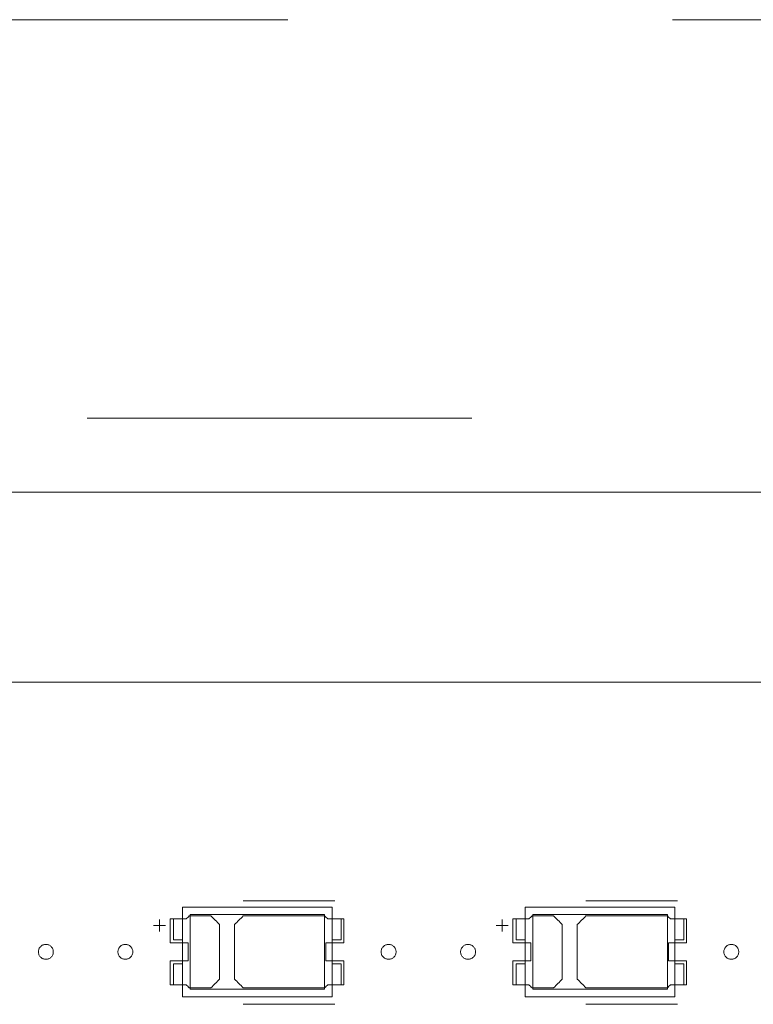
# Model space of a CAD drawing. Header units: inches. Extents: x 513 to 854, y 267 to 501.
# Tile 113 of 214: x 687 to 712, y 458 to 491. Entities that reach past the tile are written whole.
import ezdxf

# ---------------------------------------------------------------- set-up
doc = ezdxf.new("R2010")
doc.units = ezdxf.units.IN
doc.header["$MEASUREMENT"] = 0
doc.linetypes.add('AI-Linetype-20', pattern=[25.719999, 12.86, -12.86])
doc.linetypes.add('AI-Linetype-5', pattern=[25.719999, 12.86, -12.86])
doc.layers.add('1', color=7, linetype='Continuous')

# ---------------------------------------------------------------- blocks, each defined once
blk = doc.blocks.new('block 3')
at = {"layer": '1', "color": 8, "lineweight": 18, "true_color": 0x808080}
blk.add_lwpolyline([(810.31, 475.01), (522.61, 475.01)], dxfattribs=at)
blk = doc.blocks.new('block 98')
at = {"layer": '1', "color": 155, "lineweight": 18, "true_color": 0x4c7299}
blk.add_lwpolyline([(697.917, 458.548), (697.617, 458.548)], dxfattribs=at)
blk = doc.blocks.new('block 401')
at = {"layer": '1', "color": 155, "lineweight": 18, "true_color": 0x4c7299}
blk.add_lwpolyline([(704.075, 458.148), (709.075, 458.148)], dxfattribs=at)
blk = doc.blocks.new('block 402')
at = {"layer": '1', "color": 155, "lineweight": 18, "true_color": 0x4c7299}
blk.add_lwpolyline([(709.075, 461.148), (704.075, 461.148)], dxfattribs=at)
blk = doc.blocks.new('block 403')
at = {"layer": '1', "color": 155, "lineweight": 18, "true_color": 0x4c7299}
blk.add_lwpolyline([(709.075, 458.148), (709.075, 461.148)], dxfattribs=at)
blk = doc.blocks.new('block 404')
at = {"layer": '1', "color": 155, "lineweight": 18, "true_color": 0x4c7299}
blk.add_lwpolyline([(704.325, 460.898), (708.825, 460.898)], dxfattribs=at)
blk = doc.blocks.new('block 406')
at = {"layer": '1', "color": 155, "lineweight": 18, "true_color": 0x4c7299}
blk.add_lwpolyline([(708.825, 458.398), (704.325, 458.398)], dxfattribs=at)
blk = doc.blocks.new('block 407')
at = {"layer": '1', "color": 155, "lineweight": 18, "true_color": 0x4c7299}
blk.add_lwpolyline([(708.825, 460.898), (708.825, 458.398)], dxfattribs=at)
blk = doc.blocks.new('block 408')
at = {"layer": '1', "color": 155, "lineweight": 18, "true_color": 0x4c7299}
blk.add_lwpolyline([(704.325, 458.398), (704.325, 460.898)], dxfattribs=at)
blk = doc.blocks.new('block 409')
at = {"layer": '1', "color": 155, "lineweight": 18, "true_color": 0x4c7299}
blk.add_lwpolyline([(709.375, 458.548), (709.075, 458.548)], dxfattribs=at)
blk = doc.blocks.new('block 410')
at = {"layer": '1', "color": 155, "lineweight": 18, "true_color": 0x4c7299}
blk.add_lwpolyline([(704.075, 460.048), (703.775, 460.048)], dxfattribs=at)
blk = doc.blocks.new('block 411')
at = {"layer": '1', "color": 155, "lineweight": 18, "true_color": 0x4c7299}
blk.add_lwpolyline([(703.775, 460.048), (703.775, 460.748)], dxfattribs=at)
blk = doc.blocks.new('block 412')
at = {"layer": '1', "color": 155, "lineweight": 18, "true_color": 0x4c7299}
blk.add_lwpolyline([(704.075, 461.148), (704.075, 458.148)], dxfattribs=at)
blk = doc.blocks.new('block 413')
at = {"layer": '1', "color": 155, "lineweight": 18, "true_color": 0x4c7299}
blk.add_lwpolyline([(709.375, 459.248), (709.375, 458.548)], dxfattribs=at)
blk = doc.blocks.new('block 414')
at = {"layer": '1', "color": 155, "lineweight": 18, "true_color": 0x4c7299}
blk.add_lwpolyline([(709.075, 459.248), (709.375, 459.248)], dxfattribs=at)
blk = doc.blocks.new('block 415')
at = {"layer": '1', "color": 155, "lineweight": 18, "true_color": 0x4c7299}
blk.add_lwpolyline([(709.375, 460.748), (709.075, 460.748)], dxfattribs=at)
blk = doc.blocks.new('block 416')
at = {"layer": '1', "color": 155, "lineweight": 18, "true_color": 0x4c7299}
blk.add_lwpolyline([(704.075, 459.248), (703.775, 459.248)], dxfattribs=at)
blk = doc.blocks.new('block 417')
at = {"layer": '1', "color": 155, "lineweight": 18, "true_color": 0x4c7299}
blk.add_lwpolyline([(703.775, 459.248), (703.775, 458.548)], dxfattribs=at)
blk = doc.blocks.new('block 418')
at = {"layer": '1', "color": 155, "lineweight": 18, "true_color": 0x4c7299}
blk.add_lwpolyline([(703.775, 460.748), (704.075, 460.748)], dxfattribs=at)
blk = doc.blocks.new('block 419')
at = {"layer": '1', "color": 155, "lineweight": 18, "true_color": 0x4c7299}
blk.add_lwpolyline([(709.375, 460.048), (709.375, 460.748)], dxfattribs=at)
blk = doc.blocks.new('block 420')
at = {"layer": '1', "color": 155, "lineweight": 18, "true_color": 0x4c7299}
blk.add_lwpolyline([(709.075, 460.048), (709.375, 460.048)], dxfattribs=at)
blk = doc.blocks.new('block 441')
at = {"layer": '1', "color": 155, "lineweight": 18, "true_color": 0x4c7299}
blk.add_lwpolyline([(692.617, 458.148), (697.617, 458.148)], dxfattribs=at)
blk = doc.blocks.new('block 442')
at = {"layer": '1', "color": 155, "lineweight": 18, "true_color": 0x4c7299}
blk.add_lwpolyline([(697.617, 461.148), (692.617, 461.148)], dxfattribs=at)
blk = doc.blocks.new('block 443')
at = {"layer": '1', "color": 155, "lineweight": 18, "true_color": 0x4c7299}
blk.add_lwpolyline([(697.617, 458.148), (697.617, 461.148)], dxfattribs=at)
blk = doc.blocks.new('block 444')
at = {"layer": '1', "color": 155, "lineweight": 18, "true_color": 0x4c7299}
blk.add_lwpolyline([(692.867, 460.898), (697.367, 460.898)], dxfattribs=at)
blk = doc.blocks.new('block 445')
at = {"layer": '1', "color": 155, "lineweight": 18, "true_color": 0x4c7299}
blk.add_lwpolyline([(697.367, 458.398), (692.867, 458.398)], dxfattribs=at)
blk = doc.blocks.new('block 446')
at = {"layer": '1', "color": 155, "lineweight": 18, "true_color": 0x4c7299}
blk.add_lwpolyline([(697.367, 460.898), (697.367, 458.398)], dxfattribs=at)
blk = doc.blocks.new('block 447')
at = {"layer": '1', "color": 155, "lineweight": 18, "true_color": 0x4c7299}
blk.add_lwpolyline([(692.867, 458.398), (692.867, 460.898)], dxfattribs=at)
blk = doc.blocks.new('block 448')
at = {"layer": '1', "color": 155, "lineweight": 18, "true_color": 0x4c7299}
blk.add_lwpolyline([(692.317, 458.548), (692.617, 458.548)], dxfattribs=at)
blk = doc.blocks.new('block 449')
at = {"layer": '1', "color": 155, "lineweight": 18, "true_color": 0x4c7299}
blk.add_lwpolyline([(697.917, 460.048), (697.917, 460.748)], dxfattribs=at)
blk = doc.blocks.new('block 450')
at = {"layer": '1', "color": 155, "lineweight": 18, "true_color": 0x4c7299}
blk.add_lwpolyline([(697.617, 460.048), (697.917, 460.048)], dxfattribs=at)
blk = doc.blocks.new('block 451')
at = {"layer": '1', "color": 155, "lineweight": 18, "true_color": 0x4c7299}
blk.add_lwpolyline([(692.617, 461.148), (692.617, 458.148)], dxfattribs=at)
blk = doc.blocks.new('block 452')
at = {"layer": '1', "color": 155, "lineweight": 18, "true_color": 0x4c7299}
blk.add_lwpolyline([(692.617, 460.048), (692.317, 460.048)], dxfattribs=at)
blk = doc.blocks.new('block 453')
at = {"layer": '1', "color": 155, "lineweight": 18, "true_color": 0x4c7299}
blk.add_lwpolyline([(692.317, 460.048), (692.317, 460.748)], dxfattribs=at)
blk = doc.blocks.new('block 454')
at = {"layer": '1', "color": 155, "lineweight": 18, "true_color": 0x4c7299}
blk.add_lwpolyline([(692.317, 460.748), (692.617, 460.748)], dxfattribs=at)
blk = doc.blocks.new('block 455')
at = {"layer": '1', "color": 155, "lineweight": 18, "true_color": 0x4c7299}
blk.add_lwpolyline([(692.617, 459.248), (692.317, 459.248)], dxfattribs=at)
blk = doc.blocks.new('block 456')
at = {"layer": '1', "color": 155, "lineweight": 18, "true_color": 0x4c7299}
blk.add_lwpolyline([(692.317, 459.248), (692.317, 458.548)], dxfattribs=at)
blk = doc.blocks.new('block 457')
at = {"layer": '1', "color": 155, "lineweight": 18, "true_color": 0x4c7299}
blk.add_lwpolyline([(697.917, 460.748), (697.617, 460.748)], dxfattribs=at)
blk = doc.blocks.new('block 458')
at = {"layer": '1', "color": 155, "lineweight": 18, "true_color": 0x4c7299}
blk.add_lwpolyline([(697.917, 459.248), (697.917, 458.548)], dxfattribs=at)
blk = doc.blocks.new('block 459')
at = {"layer": '1', "color": 155, "lineweight": 18, "true_color": 0x4c7299}
blk.add_lwpolyline([(697.617, 459.248), (697.917, 459.248)], dxfattribs=at)
blk = doc.blocks.new('block 828')
at = {"layer": '1', "color": 155, "lineweight": 18, "true_color": 0x4c7299}
blk.add_lwpolyline([(703.775, 458.548), (704.075, 458.548)], dxfattribs=at)
blk = doc.blocks.new('block 1364')
at = {"layer": '1', "color": 18, "lineweight": 13, "true_color": 0x4c0000}
blk.add_lwpolyline([(697.706, 457.897), (694.645, 457.897)], dxfattribs=at)
blk = doc.blocks.new('block 1370')
at = {"layer": '1', "color": 18, "lineweight": 13, "true_color": 0x4c0000}
blk.add_lwpolyline([(709.164, 457.897), (706.104, 457.897)], dxfattribs=at)
blk = doc.blocks.new('block 1378')
at = {"layer": '1', "color": 18, "lineweight": 13, "true_color": 0x4c0000}
blk.add_lwpolyline([(697.706, 457.897), (694.645, 457.897)], dxfattribs=at)
blk = doc.blocks.new('block 1388')
at = {"layer": '1', "color": 18, "lineweight": 13, "true_color": 0x4c0000}
blk.add_lwpolyline([(709.164, 457.897), (706.104, 457.897)], dxfattribs=at)
blk = doc.blocks.new('block 1424')
at = {"layer": '1', "color": 18, "lineweight": 13, "true_color": 0x4c0000}
blk.add_lwpolyline([(677.298, 468.66), (790.42, 468.66)], dxfattribs=at)
blk = doc.blocks.new('block 1429')
at = {"layer": '1', "color": 18, "lineweight": 13, "true_color": 0x4c0000}
blk.add_lwpolyline([(697.706, 461.35), (694.645, 461.35)], dxfattribs=at)
blk = doc.blocks.new('block 1430')
at = {"layer": '1', "color": 18, "lineweight": 13, "true_color": 0x4c0000}
blk.add_lwpolyline([(691.646, 460.531), (692.046, 460.531)], dxfattribs=at)
blk = doc.blocks.new('block 1431')
at = {"layer": '1', "color": 18, "lineweight": 13, "true_color": 0x4c0000}
blk.add_lwpolyline([(691.845, 460.332), (691.845, 460.732)], dxfattribs=at)
blk = doc.blocks.new('block 1447')
at = {"layer": '1', "color": 18, "lineweight": 13, "true_color": 0x4c0000}
blk.add_lwpolyline([(709.164, 461.35), (706.104, 461.35)], dxfattribs=at)
blk = doc.blocks.new('block 1448')
at = {"layer": '1', "color": 18, "lineweight": 13, "true_color": 0x4c0000}
blk.add_lwpolyline([(703.104, 460.531), (703.504, 460.531)], dxfattribs=at)
blk = doc.blocks.new('block 1449')
at = {"layer": '1', "color": 18, "lineweight": 13, "true_color": 0x4c0000}
blk.add_lwpolyline([(703.303, 460.332), (703.303, 460.732)], dxfattribs=at)
blk = doc.blocks.new('block 1462')
at = {"layer": '1', "color": 18, "lineweight": 13, "true_color": 0x4c0000}
blk.add_lwpolyline([(677.298, 468.66), (790.42, 468.66)], dxfattribs=at)
blk = doc.blocks.new('block 1466')
at = {"layer": '1', "color": 18, "lineweight": 13, "true_color": 0x4c0000}
blk.add_lwpolyline([(703.104, 460.531), (703.504, 460.531)], dxfattribs=at)
blk = doc.blocks.new('block 1470')
at = {"layer": '1', "color": 18, "lineweight": 13, "true_color": 0x4c0000}
blk.add_lwpolyline([(703.303, 460.332), (703.303, 460.732)], dxfattribs=at)
blk = doc.blocks.new('block 1478')
at = {"layer": '1', "color": 18, "lineweight": 13, "true_color": 0x4c0000}
blk.add_lwpolyline([(697.706, 461.35), (694.645, 461.35)], dxfattribs=at)
blk = doc.blocks.new('block 1483')
at = {"layer": '1', "color": 18, "lineweight": 13, "true_color": 0x4c0000}
blk.add_lwpolyline([(691.646, 460.531), (692.046, 460.531)], dxfattribs=at)
blk = doc.blocks.new('block 1484')
at = {"layer": '1', "color": 18, "lineweight": 13, "true_color": 0x4c0000}
blk.add_lwpolyline([(709.164, 461.35), (706.104, 461.35)], dxfattribs=at)
blk = doc.blocks.new('block 1498')
at = {"layer": '1', "color": 18, "lineweight": 13, "true_color": 0x4c0000}
blk.add_lwpolyline([(691.845, 460.332), (691.845, 460.732)], dxfattribs=at)
blk = doc.blocks.new('block 4388')
at = {"layer": '1', "color": 193, "linetype": 'AI-Linetype-5', "lineweight": 18, "true_color": 0x9966cc}
blk.add_lwpolyline([(528.96, 490.803), (803.96, 490.803)], dxfattribs=at)
blk = doc.blocks.new('block 4403')
at = {"layer": '1', "color": 193, "linetype": 'AI-Linetype-20', "lineweight": 18, "true_color": 0x9966cc}
blk.add_lwpolyline([(663.71, 477.487), (792.67, 477.487)], dxfattribs=at)
blk = doc.blocks.new('block 4920')
at = {"layer": '1', "color": 155, "lineweight": 18, "true_color": 0x4c7299}
blk.add_lwpolyline([(677.298, 468.66), (790.42, 468.66)], dxfattribs=at)
blk = doc.blocks.new('block 4949')
at = {"layer": '1', "color": 18, "lineweight": 18, "true_color": 0x4c0000}
blk.add_lwpolyline([(677.742, 468.66), (696.94, 468.66), (735.337, 468.66), (773.734, 468.66)], dxfattribs=at)
blk = doc.blocks.new('block 4992')
at = {"layer": '1', "color": 18, "lineweight": 18, "true_color": 0x4c0000}
blk.add_lwpolyline([(690.455, 459.65), (690.457, 459.674), (690.46, 459.698), (690.466, 459.721), (690.474, 459.745), (690.485, 459.768), (690.498, 459.789), (690.513, 459.809), (690.53, 459.828), (690.548, 459.844), (690.567, 459.858), (690.587, 459.87), (690.609, 459.881), (690.632, 459.889), (690.656, 459.895), (690.68, 459.899), (690.706, 459.9), (690.731, 459.899), (690.755, 459.895), (690.779, 459.889), (690.802, 459.881), (690.824, 459.87), (690.844, 459.858), (690.863, 459.844), (690.882, 459.828), (690.898, 459.809), (690.913, 459.789), (690.926, 459.768), (690.937, 459.745), (690.945, 459.721), (690.951, 459.698), (690.955, 459.674), (690.956, 459.65), (690.955, 459.626), (690.951, 459.602), (690.945, 459.578), (690.937, 459.555), (690.926, 459.532), (690.913, 459.511), (690.898, 459.491), (690.882, 459.472), (690.863, 459.456), (690.844, 459.442), (690.824, 459.429), (690.802, 459.419), (690.779, 459.411), (690.755, 459.405), (690.731, 459.401), (690.706, 459.4), (690.68, 459.401), (690.656, 459.405), (690.632, 459.411), (690.609, 459.419), (690.587, 459.429), (690.567, 459.442), (690.548, 459.456), (690.53, 459.472), (690.513, 459.491), (690.498, 459.511), (690.485, 459.532), (690.474, 459.555), (690.466, 459.578), (690.46, 459.602), (690.457, 459.626), (690.455, 459.65)], dxfattribs=at)
blk = doc.blocks.new('block 4993')
at = {"layer": '1', "color": 18, "lineweight": 18, "true_color": 0x4c0000}
blk.add_lwpolyline([(699.255, 459.65), (699.257, 459.674), (699.26, 459.698), (699.266, 459.721), (699.274, 459.745), (699.285, 459.768), (699.298, 459.789), (699.313, 459.809), (699.33, 459.828), (699.348, 459.844), (699.367, 459.858), (699.387, 459.87), (699.409, 459.881), (699.432, 459.889), (699.456, 459.895), (699.48, 459.899), (699.506, 459.9), (699.531, 459.899), (699.555, 459.895), (699.579, 459.889), (699.602, 459.881), (699.624, 459.87), (699.644, 459.858), (699.663, 459.844), (699.682, 459.828), (699.698, 459.809), (699.713, 459.789), (699.726, 459.768), (699.737, 459.745), (699.745, 459.721), (699.751, 459.698), (699.755, 459.674), (699.756, 459.65), (699.755, 459.626), (699.751, 459.602), (699.745, 459.578), (699.737, 459.555), (699.726, 459.532), (699.713, 459.511), (699.698, 459.491), (699.682, 459.472), (699.663, 459.456), (699.644, 459.442), (699.624, 459.429), (699.602, 459.419), (699.579, 459.411), (699.555, 459.405), (699.531, 459.401), (699.506, 459.4), (699.48, 459.401), (699.456, 459.405), (699.432, 459.411), (699.409, 459.419), (699.387, 459.429), (699.367, 459.442), (699.348, 459.456), (699.33, 459.472), (699.313, 459.491), (699.298, 459.511), (699.285, 459.532), (699.274, 459.555), (699.266, 459.578), (699.26, 459.602), (699.257, 459.626), (699.255, 459.65)], dxfattribs=at)
blk = doc.blocks.new('block 4994')
at = {"layer": '1', "color": 18, "lineweight": 18, "true_color": 0x4c0000}
blk.add_open_spline([(698.006, 459.95), (698.006, 460.217), (698.006, 460.483), (698.006, 460.75), (697.829, 460.75), (697.652, 460.75), (697.475, 460.75), (697.44, 460.783), (697.404, 460.817), (697.368, 460.85), (696.461, 460.85), (695.553, 460.85), (694.645, 460.85), (694.549, 460.754), (694.452, 460.658), (694.356, 460.562), (694.356, 459.954), (694.356, 459.346), (694.356, 458.738), (694.452, 458.642), (694.549, 458.546), (694.645, 458.45), (695.553, 458.45), (696.461, 458.45), (697.368, 458.45), (697.404, 458.483), (697.44, 458.517), (697.475, 458.55), (697.652, 458.55), (697.829, 458.55), (698.006, 458.55), (698.006, 458.817), (698.006, 459.083), (698.006, 459.35), (697.806, 459.35), (697.606, 459.35), (697.406, 459.35), (697.406, 459.55), (697.406, 459.75), (697.406, 459.95), (697.606, 459.95), (697.806, 459.95), (698.006, 459.95)], degree=3, knots=[0, 0, 0, 0, 1, 1, 1, 2, 2, 2, 3, 3, 3, 4, 4, 4, 5, 5, 5, 6, 6, 6, 7, 7, 7, 8, 8, 8, 9, 9, 9, 10, 10, 10, 11, 11, 11, 12, 12, 12, 13, 13, 13, 14, 14, 14, 14], dxfattribs=at)
blk = doc.blocks.new('block 4995')
at = {"layer": '1', "color": 18, "lineweight": 18, "true_color": 0x4c0000}
blk.add_open_spline([(698.006, 459.95), (698.006, 460.217), (698.006, 460.483), (698.006, 460.75), (697.829, 460.75), (697.652, 460.75), (697.475, 460.75), (697.44, 460.783), (697.404, 460.817), (697.368, 460.85), (696.461, 460.85), (695.553, 460.85), (694.645, 460.85), (694.549, 460.754), (694.452, 460.658), (694.356, 460.562), (694.356, 459.954), (694.356, 459.346), (694.356, 458.738), (694.452, 458.642), (694.549, 458.546), (694.645, 458.45), (695.553, 458.45), (696.461, 458.45), (697.368, 458.45), (697.404, 458.483), (697.44, 458.517), (697.475, 458.55), (697.652, 458.55), (697.829, 458.55), (698.006, 458.55), (698.006, 458.817), (698.006, 459.083), (698.006, 459.35), (697.806, 459.35), (697.606, 459.35), (697.406, 459.35), (697.406, 459.55), (697.406, 459.75), (697.406, 459.95), (697.606, 459.95), (697.806, 459.95), (698.006, 459.95)], degree=3, knots=[0, 0, 0, 0, 1, 1, 1, 2, 2, 2, 3, 3, 3, 4, 4, 4, 5, 5, 5, 6, 6, 6, 7, 7, 7, 8, 8, 8, 9, 9, 9, 10, 10, 10, 11, 11, 11, 12, 12, 12, 13, 13, 13, 14, 14, 14, 14], dxfattribs=at)
blk = doc.blocks.new('block 4996')
at = {"layer": '1', "color": 18, "lineweight": 18, "true_color": 0x4c0000}
blk.add_open_spline([(693.566, 460.85), (693.662, 460.754), (693.759, 460.658), (693.856, 460.562), (693.856, 459.954), (693.856, 459.346), (693.856, 458.738), (693.759, 458.642), (693.662, 458.546), (693.566, 458.45), (693.325, 458.45), (693.084, 458.45), (692.843, 458.45), (692.807, 458.483), (692.772, 458.517), (692.736, 458.55), (692.559, 458.55), (692.382, 458.55), (692.206, 458.55), (692.206, 458.817), (692.206, 459.083), (692.206, 459.35), (692.406, 459.35), (692.606, 459.35), (692.806, 459.35), (692.806, 459.55), (692.806, 459.75), (692.806, 459.95), (692.606, 459.95), (692.406, 459.95), (692.206, 459.95), (692.206, 460.217), (692.206, 460.483), (692.206, 460.75), (692.382, 460.75), (692.559, 460.75), (692.736, 460.75), (692.772, 460.783), (692.807, 460.817), (692.843, 460.85), (693.084, 460.85), (693.325, 460.85), (693.566, 460.85)], degree=3, knots=[0, 0, 0, 0, 1, 1, 1, 2, 2, 2, 3, 3, 3, 4, 4, 4, 5, 5, 5, 6, 6, 6, 7, 7, 7, 8, 8, 8, 9, 9, 9, 10, 10, 10, 11, 11, 11, 12, 12, 12, 13, 13, 13, 14, 14, 14, 14], dxfattribs=at)
blk = doc.blocks.new('block 4997')
at = {"layer": '1', "color": 18, "lineweight": 18, "true_color": 0x4c0000}
blk.add_open_spline([(693.566, 460.85), (693.662, 460.754), (693.759, 460.658), (693.856, 460.562), (693.856, 459.954), (693.856, 459.346), (693.856, 458.738), (693.759, 458.642), (693.662, 458.546), (693.566, 458.45), (693.325, 458.45), (693.084, 458.45), (692.843, 458.45), (692.807, 458.483), (692.772, 458.517), (692.736, 458.55), (692.559, 458.55), (692.382, 458.55), (692.206, 458.55), (692.206, 458.817), (692.206, 459.083), (692.206, 459.35), (692.406, 459.35), (692.606, 459.35), (692.806, 459.35), (692.806, 459.55), (692.806, 459.75), (692.806, 459.95), (692.606, 459.95), (692.406, 459.95), (692.206, 459.95), (692.206, 460.217), (692.206, 460.483), (692.206, 460.75), (692.382, 460.75), (692.559, 460.75), (692.736, 460.75), (692.772, 460.783), (692.807, 460.817), (692.843, 460.85), (693.084, 460.85), (693.325, 460.85), (693.566, 460.85)], degree=3, knots=[0, 0, 0, 0, 1, 1, 1, 2, 2, 2, 3, 3, 3, 4, 4, 4, 5, 5, 5, 6, 6, 6, 7, 7, 7, 8, 8, 8, 9, 9, 9, 10, 10, 10, 11, 11, 11, 12, 12, 12, 13, 13, 13, 14, 14, 14, 14], dxfattribs=at)
blk = doc.blocks.new('block 5059')
at = {"layer": '1', "color": 18, "lineweight": 18, "true_color": 0x4c0000}
blk.add_lwpolyline([(687.797, 459.65), (687.798, 459.674), (687.802, 459.698), (687.808, 459.721), (687.816, 459.745), (687.827, 459.768), (687.84, 459.789), (687.854, 459.809), (687.871, 459.828), (687.889, 459.844), (687.909, 459.858), (687.929, 459.87), (687.951, 459.881), (687.974, 459.889), (687.997, 459.895), (688.022, 459.899), (688.047, 459.9), (688.072, 459.899), (688.097, 459.895), (688.121, 459.889), (688.144, 459.881), (688.165, 459.87), (688.186, 459.858), (688.205, 459.844), (688.223, 459.828), (688.24, 459.809), (688.255, 459.789), (688.268, 459.768), (688.279, 459.745), (688.287, 459.721), (688.293, 459.698), (688.296, 459.674), (688.297, 459.65), (688.296, 459.626), (688.293, 459.602), (688.287, 459.578), (688.279, 459.555), (688.268, 459.532), (688.255, 459.511), (688.24, 459.491), (688.223, 459.472), (688.205, 459.456), (688.186, 459.442), (688.165, 459.429), (688.144, 459.419), (688.121, 459.411), (688.097, 459.405), (688.072, 459.401), (688.047, 459.4), (688.022, 459.401), (687.997, 459.405), (687.974, 459.411), (687.951, 459.419), (687.929, 459.429), (687.909, 459.442), (687.889, 459.456), (687.871, 459.472), (687.854, 459.491), (687.84, 459.511), (687.827, 459.532), (687.816, 459.555), (687.808, 459.578), (687.802, 459.602), (687.798, 459.626), (687.797, 459.65)], dxfattribs=at)
blk = doc.blocks.new('block 5064')
at = {"layer": '1', "color": 18, "lineweight": 18, "true_color": 0x4c0000}
blk.add_lwpolyline([(701.914, 459.65), (701.915, 459.674), (701.918, 459.698), (701.924, 459.721), (701.933, 459.745), (701.943, 459.768), (701.956, 459.789), (701.971, 459.809), (701.988, 459.828), (702.006, 459.844), (702.025, 459.858), (702.046, 459.87), (702.067, 459.881), (702.09, 459.889), (702.114, 459.895), (702.139, 459.899), (702.164, 459.9), (702.189, 459.899), (702.214, 459.895), (702.238, 459.889), (702.26, 459.881), (702.282, 459.87), (702.302, 459.858), (702.322, 459.844), (702.34, 459.828), (702.357, 459.809), (702.372, 459.789), (702.385, 459.768), (702.395, 459.745), (702.403, 459.721), (702.409, 459.698), (702.413, 459.674), (702.414, 459.65), (702.413, 459.626), (702.409, 459.602), (702.403, 459.578), (702.395, 459.555), (702.385, 459.532), (702.372, 459.511), (702.357, 459.491), (702.34, 459.472), (702.322, 459.456), (702.302, 459.442), (702.282, 459.429), (702.26, 459.419), (702.238, 459.411), (702.214, 459.405), (702.189, 459.401), (702.164, 459.4), (702.139, 459.401), (702.114, 459.405), (702.09, 459.411), (702.067, 459.419), (702.046, 459.429), (702.025, 459.442), (702.006, 459.456), (701.988, 459.472), (701.971, 459.491), (701.956, 459.511), (701.943, 459.532), (701.933, 459.555), (701.924, 459.578), (701.918, 459.602), (701.915, 459.626), (701.914, 459.65)], dxfattribs=at)
blk = doc.blocks.new('block 5065')
at = {"layer": '1', "color": 18, "lineweight": 18, "true_color": 0x4c0000}
blk.add_lwpolyline([(710.714, 459.65), (710.715, 459.674), (710.718, 459.698), (710.724, 459.721), (710.733, 459.745), (710.743, 459.768), (710.756, 459.789), (710.771, 459.809), (710.788, 459.828), (710.806, 459.844), (710.825, 459.858), (710.846, 459.87), (710.867, 459.881), (710.89, 459.889), (710.914, 459.895), (710.939, 459.899), (710.964, 459.9), (710.989, 459.899), (711.014, 459.895), (711.038, 459.889), (711.06, 459.881), (711.082, 459.87), (711.102, 459.858), (711.122, 459.844), (711.14, 459.828), (711.157, 459.809), (711.172, 459.789), (711.185, 459.768), (711.195, 459.745), (711.203, 459.721), (711.209, 459.698), (711.213, 459.674), (711.214, 459.65), (711.213, 459.626), (711.209, 459.602), (711.203, 459.578), (711.195, 459.555), (711.185, 459.532), (711.172, 459.511), (711.157, 459.491), (711.14, 459.472), (711.122, 459.456), (711.102, 459.442), (711.082, 459.429), (711.06, 459.419), (711.038, 459.411), (711.014, 459.405), (710.989, 459.401), (710.964, 459.4), (710.939, 459.401), (710.914, 459.405), (710.89, 459.411), (710.867, 459.419), (710.846, 459.429), (710.825, 459.442), (710.806, 459.456), (710.788, 459.472), (710.771, 459.491), (710.756, 459.511), (710.743, 459.532), (710.733, 459.555), (710.724, 459.578), (710.718, 459.602), (710.715, 459.626), (710.714, 459.65)], dxfattribs=at)
blk = doc.blocks.new('block 5066')
at = {"layer": '1', "color": 18, "lineweight": 18, "true_color": 0x4c0000}
blk.add_open_spline([(709.464, 459.95), (709.464, 460.217), (709.464, 460.483), (709.464, 460.75), (709.287, 460.75), (709.11, 460.75), (708.934, 460.75), (708.898, 460.783), (708.862, 460.817), (708.826, 460.85), (707.919, 460.85), (707.011, 460.85), (706.104, 460.85), (706.007, 460.754), (705.91, 460.658), (705.814, 460.562), (705.814, 459.954), (705.814, 459.346), (705.814, 458.738), (705.91, 458.642), (706.007, 458.546), (706.104, 458.45), (707.011, 458.45), (707.919, 458.45), (708.826, 458.45), (708.862, 458.483), (708.898, 458.517), (708.934, 458.55), (709.11, 458.55), (709.287, 458.55), (709.464, 458.55), (709.464, 458.817), (709.464, 459.083), (709.464, 459.35), (709.264, 459.35), (709.064, 459.35), (708.864, 459.35), (708.864, 459.55), (708.864, 459.75), (708.864, 459.95), (709.064, 459.95), (709.264, 459.95), (709.464, 459.95)], degree=3, knots=[0, 0, 0, 0, 1, 1, 1, 2, 2, 2, 3, 3, 3, 4, 4, 4, 5, 5, 5, 6, 6, 6, 7, 7, 7, 8, 8, 8, 9, 9, 9, 10, 10, 10, 11, 11, 11, 12, 12, 12, 13, 13, 13, 14, 14, 14, 14], dxfattribs=at)
blk = doc.blocks.new('block 5067')
at = {"layer": '1', "color": 18, "lineweight": 18, "true_color": 0x4c0000}
blk.add_open_spline([(709.464, 459.95), (709.464, 460.217), (709.464, 460.483), (709.464, 460.75), (709.287, 460.75), (709.11, 460.75), (708.934, 460.75), (708.898, 460.783), (708.862, 460.817), (708.826, 460.85), (707.919, 460.85), (707.011, 460.85), (706.104, 460.85), (706.007, 460.754), (705.91, 460.658), (705.814, 460.562), (705.814, 459.954), (705.814, 459.346), (705.814, 458.738), (705.91, 458.642), (706.007, 458.546), (706.104, 458.45), (707.011, 458.45), (707.919, 458.45), (708.826, 458.45), (708.862, 458.483), (708.898, 458.517), (708.934, 458.55), (709.11, 458.55), (709.287, 458.55), (709.464, 458.55), (709.464, 458.817), (709.464, 459.083), (709.464, 459.35), (709.264, 459.35), (709.064, 459.35), (708.864, 459.35), (708.864, 459.55), (708.864, 459.75), (708.864, 459.95), (709.064, 459.95), (709.264, 459.95), (709.464, 459.95)], degree=3, knots=[0, 0, 0, 0, 1, 1, 1, 2, 2, 2, 3, 3, 3, 4, 4, 4, 5, 5, 5, 6, 6, 6, 7, 7, 7, 8, 8, 8, 9, 9, 9, 10, 10, 10, 11, 11, 11, 12, 12, 12, 13, 13, 13, 14, 14, 14, 14], dxfattribs=at)
blk = doc.blocks.new('block 5068')
at = {"layer": '1', "color": 18, "lineweight": 18, "true_color": 0x4c0000}
blk.add_open_spline([(705.024, 460.85), (705.121, 460.754), (705.217, 460.658), (705.314, 460.562), (705.314, 459.954), (705.314, 459.346), (705.314, 458.738), (705.217, 458.642), (705.121, 458.546), (705.024, 458.45), (704.783, 458.45), (704.542, 458.45), (704.301, 458.45), (704.266, 458.483), (704.23, 458.517), (704.194, 458.55), (704.017, 458.55), (703.841, 458.55), (703.664, 458.55), (703.664, 458.817), (703.664, 459.083), (703.664, 459.35), (703.864, 459.35), (704.064, 459.35), (704.264, 459.35), (704.264, 459.55), (704.264, 459.75), (704.264, 459.95), (704.064, 459.95), (703.864, 459.95), (703.664, 459.95), (703.664, 460.217), (703.664, 460.483), (703.664, 460.75), (703.841, 460.75), (704.017, 460.75), (704.194, 460.75), (704.23, 460.783), (704.266, 460.817), (704.301, 460.85), (704.542, 460.85), (704.783, 460.85), (705.024, 460.85)], degree=3, knots=[0, 0, 0, 0, 1, 1, 1, 2, 2, 2, 3, 3, 3, 4, 4, 4, 5, 5, 5, 6, 6, 6, 7, 7, 7, 8, 8, 8, 9, 9, 9, 10, 10, 10, 11, 11, 11, 12, 12, 12, 13, 13, 13, 14, 14, 14, 14], dxfattribs=at)
blk = doc.blocks.new('block 5069')
at = {"layer": '1', "color": 18, "lineweight": 18, "true_color": 0x4c0000}
blk.add_open_spline([(705.024, 460.85), (705.121, 460.754), (705.217, 460.658), (705.314, 460.562), (705.314, 459.954), (705.314, 459.346), (705.314, 458.738), (705.217, 458.642), (705.121, 458.546), (705.024, 458.45), (704.783, 458.45), (704.542, 458.45), (704.301, 458.45), (704.266, 458.483), (704.23, 458.517), (704.194, 458.55), (704.017, 458.55), (703.841, 458.55), (703.664, 458.55), (703.664, 458.817), (703.664, 459.083), (703.664, 459.35), (703.864, 459.35), (704.064, 459.35), (704.264, 459.35), (704.264, 459.55), (704.264, 459.75), (704.264, 459.95), (704.064, 459.95), (703.864, 459.95), (703.664, 459.95), (703.664, 460.217), (703.664, 460.483), (703.664, 460.75), (703.841, 460.75), (704.017, 460.75), (704.194, 460.75), (704.23, 460.783), (704.266, 460.817), (704.301, 460.85), (704.542, 460.85), (704.783, 460.85), (705.024, 460.85)], degree=3, knots=[0, 0, 0, 0, 1, 1, 1, 2, 2, 2, 3, 3, 3, 4, 4, 4, 5, 5, 5, 6, 6, 6, 7, 7, 7, 8, 8, 8, 9, 9, 9, 10, 10, 10, 11, 11, 11, 12, 12, 12, 13, 13, 13, 14, 14, 14, 14], dxfattribs=at)
blk = doc.blocks.new('block 5107')
at = {"layer": '1', "color": 18, "lineweight": 13, "true_color": 0x4c0000}
blk.add_lwpolyline([(710.714, 459.65), (710.715, 459.674), (710.718, 459.698), (710.724, 459.721), (710.733, 459.745), (710.743, 459.768), (710.756, 459.789), (710.771, 459.809), (710.788, 459.828), (710.806, 459.844), (710.825, 459.858), (710.846, 459.87), (710.867, 459.881), (710.89, 459.889), (710.914, 459.895), (710.939, 459.899), (710.964, 459.9), (710.989, 459.899), (711.014, 459.895), (711.038, 459.889), (711.06, 459.881), (711.082, 459.87), (711.102, 459.858), (711.122, 459.844), (711.14, 459.828), (711.157, 459.809), (711.172, 459.789), (711.185, 459.768), (711.195, 459.745), (711.203, 459.721), (711.209, 459.698), (711.213, 459.674), (711.214, 459.65), (711.213, 459.626), (711.209, 459.602), (711.203, 459.578), (711.195, 459.555), (711.185, 459.532), (711.172, 459.511), (711.157, 459.491), (711.14, 459.472), (711.122, 459.456), (711.102, 459.442), (711.082, 459.429), (711.06, 459.419), (711.038, 459.411), (711.014, 459.405), (710.989, 459.401), (710.964, 459.4), (710.939, 459.401), (710.914, 459.405), (710.89, 459.411), (710.867, 459.419), (710.846, 459.429), (710.825, 459.442), (710.806, 459.456), (710.788, 459.472), (710.771, 459.491), (710.756, 459.511), (710.743, 459.532), (710.733, 459.555), (710.724, 459.578), (710.718, 459.602), (710.715, 459.626), (710.714, 459.65)], dxfattribs=at)
blk = doc.blocks.new('block 5111')
at = {"layer": '1', "color": 18, "lineweight": 13, "true_color": 0x4c0000}
blk.add_open_spline([(693.566, 460.85), (693.662, 460.754), (693.759, 460.658), (693.856, 460.562), (693.856, 459.954), (693.856, 459.346), (693.856, 458.738), (693.759, 458.642), (693.662, 458.546), (693.566, 458.45), (693.325, 458.45), (693.084, 458.45), (692.843, 458.45), (692.807, 458.483), (692.772, 458.517), (692.736, 458.55), (692.559, 458.55), (692.382, 458.55), (692.206, 458.55), (692.206, 458.817), (692.206, 459.083), (692.206, 459.35), (692.406, 459.35), (692.606, 459.35), (692.806, 459.35), (692.806, 459.55), (692.806, 459.75), (692.806, 459.95), (692.606, 459.95), (692.406, 459.95), (692.206, 459.95), (692.206, 460.217), (692.206, 460.483), (692.206, 460.75), (692.382, 460.75), (692.559, 460.75), (692.736, 460.75), (692.772, 460.783), (692.807, 460.817), (692.843, 460.85), (693.084, 460.85), (693.325, 460.85), (693.566, 460.85)], degree=3, knots=[0, 0, 0, 0, 1, 1, 1, 2, 2, 2, 3, 3, 3, 4, 4, 4, 5, 5, 5, 6, 6, 6, 7, 7, 7, 8, 8, 8, 9, 9, 9, 10, 10, 10, 11, 11, 11, 12, 12, 12, 13, 13, 13, 14, 14, 14, 14], dxfattribs=at)
blk = doc.blocks.new('block 5129')
at = {"layer": '1', "color": 18, "lineweight": 13, "true_color": 0x4c0000}
blk.add_open_spline([(709.464, 459.95), (709.464, 460.217), (709.464, 460.483), (709.464, 460.75), (709.287, 460.75), (709.11, 460.75), (708.934, 460.75), (708.898, 460.783), (708.862, 460.817), (708.826, 460.85), (707.919, 460.85), (707.011, 460.85), (706.104, 460.85), (706.007, 460.754), (705.91, 460.658), (705.814, 460.562), (705.814, 459.954), (705.814, 459.346), (705.814, 458.738), (705.91, 458.642), (706.007, 458.546), (706.104, 458.45), (707.011, 458.45), (707.919, 458.45), (708.826, 458.45), (708.862, 458.483), (708.898, 458.517), (708.934, 458.55), (709.11, 458.55), (709.287, 458.55), (709.464, 458.55), (709.464, 458.817), (709.464, 459.083), (709.464, 459.35), (709.264, 459.35), (709.064, 459.35), (708.864, 459.35), (708.864, 459.55), (708.864, 459.75), (708.864, 459.95), (709.064, 459.95), (709.264, 459.95), (709.464, 459.95)], degree=3, knots=[0, 0, 0, 0, 1, 1, 1, 2, 2, 2, 3, 3, 3, 4, 4, 4, 5, 5, 5, 6, 6, 6, 7, 7, 7, 8, 8, 8, 9, 9, 9, 10, 10, 10, 11, 11, 11, 12, 12, 12, 13, 13, 13, 14, 14, 14, 14], dxfattribs=at)
blk = doc.blocks.new('block 5133')
at = {"layer": '1', "color": 18, "lineweight": 13, "true_color": 0x4c0000}
blk.add_open_spline([(698.006, 459.95), (698.006, 460.217), (698.006, 460.483), (698.006, 460.75), (697.829, 460.75), (697.652, 460.75), (697.475, 460.75), (697.44, 460.783), (697.404, 460.817), (697.368, 460.85), (696.461, 460.85), (695.553, 460.85), (694.645, 460.85), (694.549, 460.754), (694.452, 460.658), (694.356, 460.562), (694.356, 459.954), (694.356, 459.346), (694.356, 458.738), (694.452, 458.642), (694.549, 458.546), (694.645, 458.45), (695.553, 458.45), (696.461, 458.45), (697.368, 458.45), (697.404, 458.483), (697.44, 458.517), (697.475, 458.55), (697.652, 458.55), (697.829, 458.55), (698.006, 458.55), (698.006, 458.817), (698.006, 459.083), (698.006, 459.35), (697.806, 459.35), (697.606, 459.35), (697.406, 459.35), (697.406, 459.55), (697.406, 459.75), (697.406, 459.95), (697.606, 459.95), (697.806, 459.95), (698.006, 459.95)], degree=3, knots=[0, 0, 0, 0, 1, 1, 1, 2, 2, 2, 3, 3, 3, 4, 4, 4, 5, 5, 5, 6, 6, 6, 7, 7, 7, 8, 8, 8, 9, 9, 9, 10, 10, 10, 11, 11, 11, 12, 12, 12, 13, 13, 13, 14, 14, 14, 14], dxfattribs=at)
blk = doc.blocks.new('block 5153')
at = {"layer": '1', "color": 18, "lineweight": 13, "true_color": 0x4c0000}
blk.add_open_spline([(709.464, 459.95), (709.464, 460.217), (709.464, 460.483), (709.464, 460.75), (709.287, 460.75), (709.11, 460.75), (708.934, 460.75), (708.898, 460.783), (708.862, 460.817), (708.826, 460.85), (707.919, 460.85), (707.011, 460.85), (706.104, 460.85), (706.007, 460.754), (705.91, 460.658), (705.814, 460.562), (705.814, 459.954), (705.814, 459.346), (705.814, 458.738), (705.91, 458.642), (706.007, 458.546), (706.104, 458.45), (707.011, 458.45), (707.919, 458.45), (708.826, 458.45), (708.862, 458.483), (708.898, 458.517), (708.934, 458.55), (709.11, 458.55), (709.287, 458.55), (709.464, 458.55), (709.464, 458.817), (709.464, 459.083), (709.464, 459.35), (709.264, 459.35), (709.064, 459.35), (708.864, 459.35), (708.864, 459.55), (708.864, 459.75), (708.864, 459.95), (709.064, 459.95), (709.264, 459.95), (709.464, 459.95)], degree=3, knots=[0, 0, 0, 0, 1, 1, 1, 2, 2, 2, 3, 3, 3, 4, 4, 4, 5, 5, 5, 6, 6, 6, 7, 7, 7, 8, 8, 8, 9, 9, 9, 10, 10, 10, 11, 11, 11, 12, 12, 12, 13, 13, 13, 14, 14, 14, 14], dxfattribs=at)
blk = doc.blocks.new('block 5157')
at = {"layer": '1', "color": 18, "lineweight": 13, "true_color": 0x4c0000}
blk.add_open_spline([(698.006, 459.95), (698.006, 460.217), (698.006, 460.483), (698.006, 460.75), (697.829, 460.75), (697.652, 460.75), (697.475, 460.75), (697.44, 460.783), (697.404, 460.817), (697.368, 460.85), (696.461, 460.85), (695.553, 460.85), (694.645, 460.85), (694.549, 460.754), (694.452, 460.658), (694.356, 460.562), (694.356, 459.954), (694.356, 459.346), (694.356, 458.738), (694.452, 458.642), (694.549, 458.546), (694.645, 458.45), (695.553, 458.45), (696.461, 458.45), (697.368, 458.45), (697.404, 458.483), (697.44, 458.517), (697.475, 458.55), (697.652, 458.55), (697.829, 458.55), (698.006, 458.55), (698.006, 458.817), (698.006, 459.083), (698.006, 459.35), (697.806, 459.35), (697.606, 459.35), (697.406, 459.35), (697.406, 459.55), (697.406, 459.75), (697.406, 459.95), (697.606, 459.95), (697.806, 459.95), (698.006, 459.95)], degree=3, knots=[0, 0, 0, 0, 1, 1, 1, 2, 2, 2, 3, 3, 3, 4, 4, 4, 5, 5, 5, 6, 6, 6, 7, 7, 7, 8, 8, 8, 9, 9, 9, 10, 10, 10, 11, 11, 11, 12, 12, 12, 13, 13, 13, 14, 14, 14, 14], dxfattribs=at)
blk = doc.blocks.new('block 5164')
at = {"layer": '1', "color": 18, "lineweight": 13, "true_color": 0x4c0000}
blk.add_lwpolyline([(677.742, 468.66), (696.94, 468.66), (735.337, 468.66), (773.734, 468.66)], dxfattribs=at)
blk = doc.blocks.new('block 5173')
at = {"layer": '1', "color": 18, "lineweight": 13, "true_color": 0x4c0000}
blk.add_open_spline([(705.024, 460.85), (705.121, 460.754), (705.217, 460.658), (705.314, 460.562), (705.314, 459.954), (705.314, 459.346), (705.314, 458.738), (705.217, 458.642), (705.121, 458.546), (705.024, 458.45), (704.783, 458.45), (704.542, 458.45), (704.301, 458.45), (704.266, 458.483), (704.23, 458.517), (704.194, 458.55), (704.017, 458.55), (703.841, 458.55), (703.664, 458.55), (703.664, 458.817), (703.664, 459.083), (703.664, 459.35), (703.864, 459.35), (704.064, 459.35), (704.264, 459.35), (704.264, 459.55), (704.264, 459.75), (704.264, 459.95), (704.064, 459.95), (703.864, 459.95), (703.664, 459.95), (703.664, 460.217), (703.664, 460.483), (703.664, 460.75), (703.841, 460.75), (704.017, 460.75), (704.194, 460.75), (704.23, 460.783), (704.266, 460.817), (704.301, 460.85), (704.542, 460.85), (704.783, 460.85), (705.024, 460.85)], degree=3, knots=[0, 0, 0, 0, 1, 1, 1, 2, 2, 2, 3, 3, 3, 4, 4, 4, 5, 5, 5, 6, 6, 6, 7, 7, 7, 8, 8, 8, 9, 9, 9, 10, 10, 10, 11, 11, 11, 12, 12, 12, 13, 13, 13, 14, 14, 14, 14], dxfattribs=at)
blk = doc.blocks.new('block 5177')
at = {"layer": '1', "color": 18, "lineweight": 13, "true_color": 0x4c0000}
blk.add_lwpolyline([(699.255, 459.65), (699.257, 459.674), (699.26, 459.698), (699.266, 459.721), (699.274, 459.745), (699.285, 459.768), (699.298, 459.789), (699.313, 459.809), (699.33, 459.828), (699.348, 459.844), (699.367, 459.858), (699.387, 459.87), (699.409, 459.881), (699.432, 459.889), (699.456, 459.895), (699.48, 459.899), (699.506, 459.9), (699.531, 459.899), (699.555, 459.895), (699.579, 459.889), (699.602, 459.881), (699.624, 459.87), (699.644, 459.858), (699.663, 459.844), (699.682, 459.828), (699.698, 459.809), (699.713, 459.789), (699.726, 459.768), (699.737, 459.745), (699.745, 459.721), (699.751, 459.698), (699.755, 459.674), (699.756, 459.65), (699.755, 459.626), (699.751, 459.602), (699.745, 459.578), (699.737, 459.555), (699.726, 459.532), (699.713, 459.511), (699.698, 459.491), (699.682, 459.472), (699.663, 459.456), (699.644, 459.442), (699.624, 459.429), (699.602, 459.419), (699.579, 459.411), (699.555, 459.405), (699.531, 459.401), (699.506, 459.4), (699.48, 459.401), (699.456, 459.405), (699.432, 459.411), (699.409, 459.419), (699.387, 459.429), (699.367, 459.442), (699.348, 459.456), (699.33, 459.472), (699.313, 459.491), (699.298, 459.511), (699.285, 459.532), (699.274, 459.555), (699.266, 459.578), (699.26, 459.602), (699.257, 459.626), (699.255, 459.65)], dxfattribs=at)
blk = doc.blocks.new('block 5190')
at = {"layer": '1', "color": 18, "lineweight": 13, "true_color": 0x4c0000}
blk.add_lwpolyline([(687.797, 459.65), (687.798, 459.674), (687.802, 459.698), (687.808, 459.721), (687.816, 459.745), (687.827, 459.768), (687.84, 459.789), (687.854, 459.809), (687.871, 459.828), (687.889, 459.844), (687.909, 459.858), (687.929, 459.87), (687.951, 459.881), (687.974, 459.889), (687.997, 459.895), (688.022, 459.899), (688.047, 459.9), (688.072, 459.899), (688.097, 459.895), (688.121, 459.889), (688.144, 459.881), (688.165, 459.87), (688.186, 459.858), (688.205, 459.844), (688.223, 459.828), (688.24, 459.809), (688.255, 459.789), (688.268, 459.768), (688.279, 459.745), (688.287, 459.721), (688.293, 459.698), (688.296, 459.674), (688.297, 459.65), (688.296, 459.626), (688.293, 459.602), (688.287, 459.578), (688.279, 459.555), (688.268, 459.532), (688.255, 459.511), (688.24, 459.491), (688.223, 459.472), (688.205, 459.456), (688.186, 459.442), (688.165, 459.429), (688.144, 459.419), (688.121, 459.411), (688.097, 459.405), (688.072, 459.401), (688.047, 459.4), (688.022, 459.401), (687.997, 459.405), (687.974, 459.411), (687.951, 459.419), (687.929, 459.429), (687.909, 459.442), (687.889, 459.456), (687.871, 459.472), (687.854, 459.491), (687.84, 459.511), (687.827, 459.532), (687.816, 459.555), (687.808, 459.578), (687.802, 459.602), (687.798, 459.626), (687.797, 459.65)], dxfattribs=at)
blk = doc.blocks.new('block 5191')
at = {"layer": '1', "color": 18, "lineweight": 13, "true_color": 0x4c0000}
blk.add_open_spline([(705.024, 460.85), (705.121, 460.754), (705.217, 460.658), (705.314, 460.562), (705.314, 459.954), (705.314, 459.346), (705.314, 458.738), (705.217, 458.642), (705.121, 458.546), (705.024, 458.45), (704.783, 458.45), (704.542, 458.45), (704.301, 458.45), (704.266, 458.483), (704.23, 458.517), (704.194, 458.55), (704.017, 458.55), (703.841, 458.55), (703.664, 458.55), (703.664, 458.817), (703.664, 459.083), (703.664, 459.35), (703.864, 459.35), (704.064, 459.35), (704.264, 459.35), (704.264, 459.55), (704.264, 459.75), (704.264, 459.95), (704.064, 459.95), (703.864, 459.95), (703.664, 459.95), (703.664, 460.217), (703.664, 460.483), (703.664, 460.75), (703.841, 460.75), (704.017, 460.75), (704.194, 460.75), (704.23, 460.783), (704.266, 460.817), (704.301, 460.85), (704.542, 460.85), (704.783, 460.85), (705.024, 460.85)], degree=3, knots=[0, 0, 0, 0, 1, 1, 1, 2, 2, 2, 3, 3, 3, 4, 4, 4, 5, 5, 5, 6, 6, 6, 7, 7, 7, 8, 8, 8, 9, 9, 9, 10, 10, 10, 11, 11, 11, 12, 12, 12, 13, 13, 13, 14, 14, 14, 14], dxfattribs=at)
blk = doc.blocks.new('block 5195')
at = {"layer": '1', "color": 18, "lineweight": 13, "true_color": 0x4c0000}
blk.add_lwpolyline([(690.455, 459.65), (690.457, 459.674), (690.46, 459.698), (690.466, 459.721), (690.474, 459.745), (690.485, 459.768), (690.498, 459.789), (690.513, 459.809), (690.53, 459.828), (690.548, 459.844), (690.567, 459.858), (690.587, 459.87), (690.609, 459.881), (690.632, 459.889), (690.656, 459.895), (690.68, 459.899), (690.706, 459.9), (690.731, 459.899), (690.755, 459.895), (690.779, 459.889), (690.802, 459.881), (690.824, 459.87), (690.844, 459.858), (690.863, 459.844), (690.882, 459.828), (690.898, 459.809), (690.913, 459.789), (690.926, 459.768), (690.937, 459.745), (690.945, 459.721), (690.951, 459.698), (690.955, 459.674), (690.956, 459.65), (690.955, 459.626), (690.951, 459.602), (690.945, 459.578), (690.937, 459.555), (690.926, 459.532), (690.913, 459.511), (690.898, 459.491), (690.882, 459.472), (690.863, 459.456), (690.844, 459.442), (690.824, 459.429), (690.802, 459.419), (690.779, 459.411), (690.755, 459.405), (690.731, 459.401), (690.706, 459.4), (690.68, 459.401), (690.656, 459.405), (690.632, 459.411), (690.609, 459.419), (690.587, 459.429), (690.567, 459.442), (690.548, 459.456), (690.53, 459.472), (690.513, 459.491), (690.498, 459.511), (690.485, 459.532), (690.474, 459.555), (690.466, 459.578), (690.46, 459.602), (690.457, 459.626), (690.455, 459.65)], dxfattribs=at)
blk = doc.blocks.new('block 5230')
at = {"layer": '1', "color": 18, "lineweight": 13, "true_color": 0x4c0000}
blk.add_lwpolyline([(701.914, 459.65), (701.915, 459.674), (701.918, 459.698), (701.924, 459.721), (701.933, 459.745), (701.943, 459.768), (701.956, 459.789), (701.971, 459.809), (701.988, 459.828), (702.006, 459.844), (702.025, 459.858), (702.046, 459.87), (702.067, 459.881), (702.09, 459.889), (702.114, 459.895), (702.139, 459.899), (702.164, 459.9), (702.189, 459.899), (702.214, 459.895), (702.238, 459.889), (702.26, 459.881), (702.282, 459.87), (702.302, 459.858), (702.322, 459.844), (702.34, 459.828), (702.357, 459.809), (702.372, 459.789), (702.385, 459.768), (702.395, 459.745), (702.403, 459.721), (702.409, 459.698), (702.413, 459.674), (702.414, 459.65), (702.413, 459.626), (702.409, 459.602), (702.403, 459.578), (702.395, 459.555), (702.385, 459.532), (702.372, 459.511), (702.357, 459.491), (702.34, 459.472), (702.322, 459.456), (702.302, 459.442), (702.282, 459.429), (702.26, 459.419), (702.238, 459.411), (702.214, 459.405), (702.189, 459.401), (702.164, 459.4), (702.139, 459.401), (702.114, 459.405), (702.09, 459.411), (702.067, 459.419), (702.046, 459.429), (702.025, 459.442), (702.006, 459.456), (701.988, 459.472), (701.971, 459.491), (701.956, 459.511), (701.943, 459.532), (701.933, 459.555), (701.924, 459.578), (701.918, 459.602), (701.915, 459.626), (701.914, 459.65)], dxfattribs=at)
blk = doc.blocks.new('block 5236')
at = {"layer": '1', "color": 18, "lineweight": 13, "true_color": 0x4c0000}
blk.add_open_spline([(693.566, 460.85), (693.662, 460.754), (693.759, 460.658), (693.856, 460.562), (693.856, 459.954), (693.856, 459.346), (693.856, 458.738), (693.759, 458.642), (693.662, 458.546), (693.566, 458.45), (693.325, 458.45), (693.084, 458.45), (692.843, 458.45), (692.807, 458.483), (692.772, 458.517), (692.736, 458.55), (692.559, 458.55), (692.382, 458.55), (692.206, 458.55), (692.206, 458.817), (692.206, 459.083), (692.206, 459.35), (692.406, 459.35), (692.606, 459.35), (692.806, 459.35), (692.806, 459.55), (692.806, 459.75), (692.806, 459.95), (692.606, 459.95), (692.406, 459.95), (692.206, 459.95), (692.206, 460.217), (692.206, 460.483), (692.206, 460.75), (692.382, 460.75), (692.559, 460.75), (692.736, 460.75), (692.772, 460.783), (692.807, 460.817), (692.843, 460.85), (693.084, 460.85), (693.325, 460.85), (693.566, 460.85)], degree=3, knots=[0, 0, 0, 0, 1, 1, 1, 2, 2, 2, 3, 3, 3, 4, 4, 4, 5, 5, 5, 6, 6, 6, 7, 7, 7, 8, 8, 8, 9, 9, 9, 10, 10, 10, 11, 11, 11, 12, 12, 12, 13, 13, 13, 14, 14, 14, 14], dxfattribs=at)

msp = doc.modelspace()

# ---------------------------------------------------------------- block references
at = {"layer": '1'}
for name in ['block 4388', 'block 4403', 'block 3', 'block 4949', 'block 5164', 'block 1424', 'block 1462', 'block 4920', 'block 1429', 'block 1478', 'block 1447', 'block 1484', 'block 442', 'block 451', 'block 443', 'block 402', 'block 412', 'block 403', 'block 1431', 'block 1498', 'block 4996', 'block 4997', 'block 5111', 'block 5236', 'block 453', 'block 454', 'block 444', 'block 447', 'block 4994', 'block 4995', 'block 5133', 'block 5157', 'block 446', 'block 457', 'block 449', 'block 1449', 'block 1470', 'block 5068', 'block 5069', 'block 5173', 'block 5191', 'block 411', 'block 418', 'block 404', 'block 408', 'block 5066', 'block 5067', 'block 5129', 'block 5153', 'block 407', 'block 415', 'block 419', 'block 1430', 'block 1483', 'block 1448', 'block 1466', 'block 452', 'block 450', 'block 410', 'block 420', 'block 5059', 'block 5190', 'block 4992', 'block 5195', 'block 4993', 'block 5177', 'block 5064', 'block 5230', 'block 5065', 'block 5107', 'block 455', 'block 456', 'block 459', 'block 458', 'block 416', 'block 417', 'block 414', 'block 413', 'block 448', 'block 445', 'block 98', 'block 828', 'block 406', 'block 409', 'block 441', 'block 401', 'block 1364', 'block 1378', 'block 1370', 'block 1388']:
    msp.add_blockref(name, (0, 0), dxfattribs=at)

doc.saveas('drawing.dxf')
